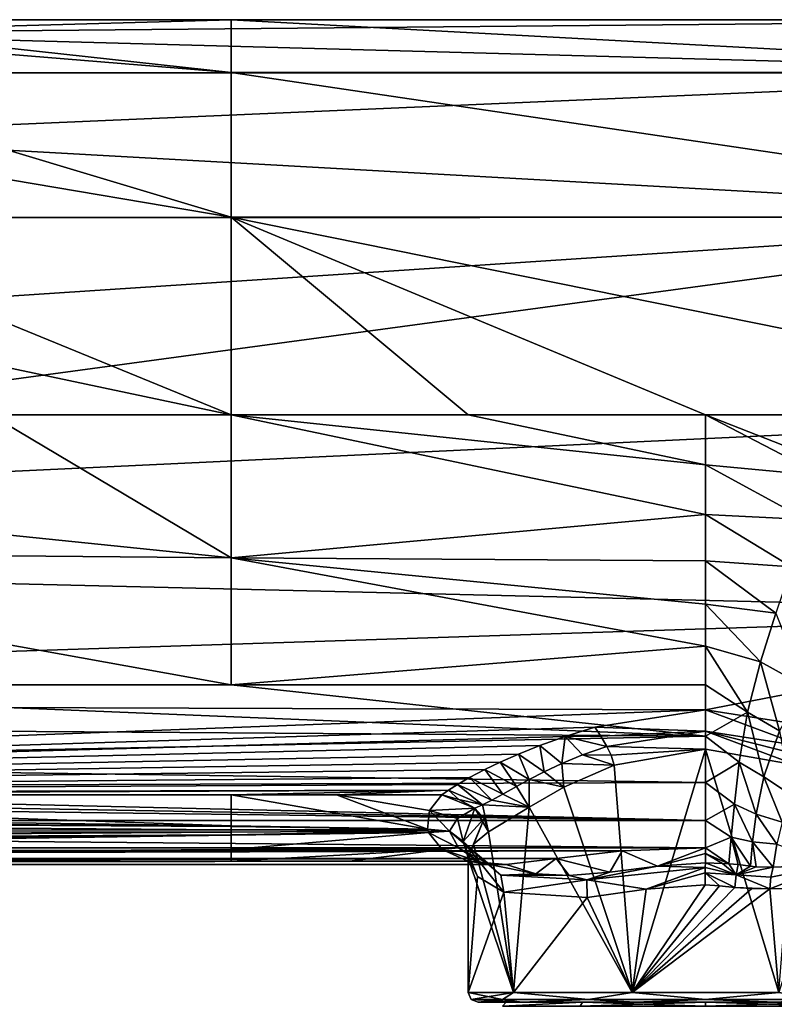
# Model space of a CAD drawing. Header units: millimetres. Extents: x -139 to 105, y 4 to 139.
# Tile 19 of 20: x 40 to 78, y 46 to 96. Entities that reach past the tile are written whole.
import ezdxf

# ---------------------------------------------------------------- set-up
doc = ezdxf.new("R2010")
doc.units = ezdxf.units.MM
doc.header["$LTSCALE"] = 69.95134
for name, color, linetype in [('101', 7, 'CONTINUOUS'), ('103', 7, 'CONTINUOUS'), ('104', 7, 'CONTINUOUS'), ('106', 7, 'CONTINUOUS'), ('109', 7, 'CONTINUOUS'), ('110', 7, 'CONTINUOUS'), ('111', 7, 'CONTINUOUS'), ('112', 7, 'CONTINUOUS'), ('113', 7, 'CONTINUOUS'), ('114', 7, 'CONTINUOUS'), ('115', 7, 'CONTINUOUS'), ('116', 7, 'CONTINUOUS'), ('117', 7, 'CONTINUOUS'), ('118', 7, 'CONTINUOUS'), ('119', 7, 'CONTINUOUS'), ('120', 7, 'CONTINUOUS'), ('121', 7, 'CONTINUOUS'), ('122', 7, 'CONTINUOUS'), ('123', 7, 'CONTINUOUS'), ('124', 7, 'CONTINUOUS'), ('125', 7, 'CONTINUOUS'), ('178', 7, 'CONTINUOUS'), ('179', 7, 'CONTINUOUS'), ('186', 7, 'CONTINUOUS'), ('187', 7, 'CONTINUOUS'), ('188', 7, 'CONTINUOUS'), ('189', 7, 'CONTINUOUS'), ('197', 7, 'CONTINUOUS'), ('198', 7, 'CONTINUOUS'), ('201', 7, 'CONTINUOUS'), ('202', 7, 'CONTINUOUS')]:
    doc.layers.add(name, color=color, linetype=linetype)

msp = doc.modelspace()

# ---------------------------------------------------------------- linework, layer by layer
at = {"layer": '101', "color": 7, "linetype": 'CONTINUOUS'}
for points in [[(51, 54.793, -2.076), (-40, 53.734, -6.612), (-40, 53.602, -7.178), (51, 54.793, -2.076)], [(51, 54.793, -2.076), (6.29, 54.284, -4.261), (-40, 53.734, -6.612), (51, 54.793, -2.076)], [(51.001, 54.074, -4.997), (51, 54.793, -2.076), (-40, 53.471, -7.739), (51.001, 54.074, -4.997)], [(-40, 53.471, -7.739), (51, 54.793, -2.076), (-40, 53.602, -7.178), (-40, 53.471, -7.739)], [(5.499, 53.473, -7.739), (51.001, 54.074, -4.997), (-40, 53.471, -7.739), (5.499, 53.473, -7.739)], [(51, 53.473, -7.739), (51.001, 54.074, -4.997), (5.499, 53.473, -7.739), (51, 53.473, -7.739)]]:
    msp.add_3dface(points, dxfattribs=at)
at = {"layer": '103', "color": 7, "linetype": 'CONTINUOUS'}
for points in [[(11.636, 62.397, -19.583), (75, 59.807, -18.995), (9.691, 60.27, -19.155), (11.636, 62.397, -19.583)], [(51, 62.397, -19.583), (75, 59.807, -18.995), (11.636, 62.397, -19.583), (51, 62.397, -19.583)], [(75, 62.397, -19.583), (75, 59.807, -18.995), (51, 62.397, -19.583), (75, 62.397, -19.583)], [(9.691, 60.27, -19.155), (75, 59.807, -18.995), (6.888, 58.429, -18.36), (9.691, 60.27, -19.155)], [(75, 59.807, -18.995), (75, 57.464, -17.748), (6.888, 58.429, -18.36), (75, 59.807, -18.995)], [(6.888, 58.429, -18.36), (75, 57.464, -17.748), (3.409, 57.219, -17.567), (6.888, 58.429, -18.36)], [(-75, 55.535, -15.932), (-75, 57.461, -17.746), (75, 55.537, -15.935), (-75, 55.535, -15.932)], [(75, 55.537, -15.935), (-75, 57.461, -17.746), (0, 56.851, -17.271), (75, 55.537, -15.935)], [(75, 57.464, -17.748), (75, 55.537, -15.935), (3.409, 57.219, -17.567), (75, 57.464, -17.748)], [(3.409, 57.219, -17.567), (75, 55.537, -15.935), (0, 56.851, -17.271), (3.409, 57.219, -17.567)], [(75, 54.152, -13.678), (-75, 55.535, -15.932), (75, 55.537, -15.935), (75, 54.152, -13.678)], [(-75, 54.152, -13.678), (-75, 55.535, -15.932), (75, 54.152, -13.678), (-75, 54.152, -13.678)], [(-70.836, 54.006, -13.331), (-75, 54.152, -13.678), (70.782, 54.001, -13.318), (-70.836, 54.006, -13.331)], [(70.782, 54.001, -13.318), (-75, 54.152, -13.678), (75, 54.152, -13.678), (70.782, 54.001, -13.318)], [(-67.499, 53.629, -12.192), (-70.836, 54.006, -13.331), (70.782, 54.001, -13.318), (-67.499, 53.629, -12.192)], [(67.444, 53.622, -12.165), (-67.499, 53.629, -12.192), (70.782, 54.001, -13.318), (67.444, 53.622, -12.165)], [(-64.933, 53.315, -10.276), (-67.499, 53.629, -12.192), (67.444, 53.622, -12.165), (-64.933, 53.315, -10.276)], [(64.908, 53.313, -10.243), (-64.933, 53.315, -10.276), (67.444, 53.622, -12.165), (64.908, 53.313, -10.243)], [(51, 53.473, -7.739), (5.499, 53.473, -7.739), (-64.933, 53.315, -10.276), (51, 53.473, -7.739)], [(51, 53.473, -7.739), (-64.933, 53.315, -10.276), (56.989, 53.473, -7.739), (51, 53.473, -7.739)], [(56.989, 53.473, -7.739), (-64.933, 53.315, -10.276), (62.978, 53.473, -7.739), (56.989, 53.473, -7.739)], [(62.978, 53.473, -7.739), (-64.933, 53.315, -10.276), (64.908, 53.313, -10.243), (62.978, 53.473, -7.739)]]:
    msp.add_3dface(points, dxfattribs=at)
at = {"layer": '104', "color": 7, "linetype": 'CONTINUOUS'}
for points in [[(13.002, 72.723, -19.976), (38.833, 76.063, -20), (51, 68.836, -19.897), (13.002, 72.723, -19.976)], [(38.833, 76.063, -20), (51, 76.063, -20), (51, 68.836, -19.897), (38.833, 76.063, -20)], [(13.5, 69.162, -19.906), (13.002, 72.723, -19.976), (51, 68.836, -19.897), (13.5, 69.162, -19.906)], [(51, 62.397, -19.583), (11.636, 62.397, -19.583), (13.5, 69.162, -19.906), (51, 62.397, -19.583)], [(51, 62.397, -19.583), (13.5, 69.162, -19.906), (51, 68.836, -19.897), (51, 62.397, -19.583)]]:
    msp.add_3dface(points, dxfattribs=at)
at = {"layer": '106', "color": 7, "linetype": 'CONTINUOUS'}
for points in [[(100.5, 93.382, 10.001), (100.5, 96.063, 0), (26.667, 95.383, 5.171), (100.5, 93.382, 10.001)], [(26.667, 95.383, 5.171), (100.5, 96.063, 0), (51, 96.063, 0), (26.667, 95.383, 5.171)], [(26.667, 96.063, 0), (26.667, 95.383, 5.171), (51, 96.063, 0), (26.667, 96.063, 0)], [(26.667, 95.383, -5.171), (26.667, 96.063, 0), (51, 93.383, -10), (26.667, 95.383, -5.171)], [(51, 93.383, -10), (26.667, 96.063, 0), (51, 96.063, 0), (51, 93.383, -10)], [(26.667, 93.382, 10.002), (100.5, 93.382, 10.001), (26.667, 95.383, 5.171), (26.667, 93.382, 10.002)], [(26.667, 93.382, -10.002), (26.667, 95.383, -5.171), (51, 93.383, -10), (26.667, 93.382, -10.002)], [(51, 86.063, -17.32), (26.667, 93.382, -10.002), (51, 93.383, -10), (51, 86.063, -17.32)], [(100.5, 86.062, 17.321), (100.5, 93.382, 10.001), (26.667, 90.194, 14.153), (100.5, 86.062, 17.321)], [(26.667, 90.194, 14.153), (100.5, 93.382, 10.001), (26.667, 93.382, 10.002), (26.667, 90.194, 14.153)], [(26.667, 90.194, -14.153), (26.667, 93.382, -10.002), (51, 86.063, -17.32), (26.667, 90.194, -14.153)], [(26.667, 86.041, 17.333), (100.5, 86.062, 17.321), (26.667, 90.194, 14.153), (26.667, 86.041, 17.333)], [(26.667, 86.041, -17.333), (26.667, 90.194, -14.153), (51, 86.063, -17.32), (26.667, 86.041, -17.333)], [(51, 76.063, -20), (26.667, 86.041, -17.333), (51, 86.063, -17.32), (51, 76.063, -20)], [(100.5, 76.062, 20), (100.5, 86.062, 17.321), (26.667, 76.063, 20), (100.5, 76.062, 20)], [(26.667, 76.063, 20), (100.5, 86.062, 17.321), (26.667, 81.212, 19.326), (26.667, 76.063, 20)], [(26.667, 81.212, 19.326), (100.5, 86.062, 17.321), (26.667, 86.041, 17.333), (26.667, 81.212, 19.326)], [(26.667, 86.041, -17.333), (51, 76.063, -20), (26.667, 81.212, -19.326), (26.667, 86.041, -17.333)], [(51, 76.063, -20), (38.833, 76.063, -20), (26.667, 81.212, -19.326), (51, 76.063, -20)], [(-40, 69.442, 18.872), (100.5, 76.062, 20), (26.667, 76.063, 20), (-40, 69.442, 18.872)], [(100.5, 66.062, 17.32), (100.5, 76.062, 20), (-40, 69.442, 18.872), (100.5, 66.062, 17.32)], [(-40, 61.515, 13.725), (100.5, 66.062, 17.32), (-40, 69.442, 18.872), (-40, 61.515, 13.725)], [(75, 61.133, 13.308), (100.5, 66.062, 17.32), (-40, 61.515, 13.725), (75, 61.133, 13.308)], [(80.604, 60.257, 12.255), (100.5, 66.062, 17.32), (75, 61.133, 13.308), (80.604, 60.257, 12.255)], [(-40, 56.837, 5.513), (75, 61.133, 13.308), (-40, 61.515, 13.725), (-40, 56.837, 5.513)], [(69.396, 60.257, 12.255), (75, 61.133, 13.308), (-40, 56.837, 5.513), (69.396, 60.257, 12.255)], [(67.903, 59.796, 11.636), (69.396, 60.257, 12.255), (-40, 56.837, 5.513), (67.903, 59.796, 11.636)], [(66.624, 59.337, 10.966), (67.903, 59.796, 11.636), (-40, 56.837, 5.513), (66.624, 59.337, 10.966)], [(65.535, 58.898, 10.265), (66.624, 59.337, 10.966), (-40, 56.837, 5.513), (65.535, 58.898, 10.265)], [(64.614, 58.49, 9.549), (65.535, 58.898, 10.265), (-40, 56.837, 5.513), (64.614, 58.49, 9.549)], [(63.841, 58.118, 8.831), (64.614, 58.49, 9.549), (-40, 56.837, 5.513), (63.841, 58.118, 8.831)], [(63.056, 57.71, 7.948), (63.841, 58.118, 8.831), (-40, 56.837, 5.513), (63.056, 57.71, 7.948)], [(62.447, 57.363, 7.093), (63.056, 57.71, 7.948), (-40, 56.837, 5.513), (62.447, 57.363, 7.093)], [(61.991, 57.074, 6.278), (62.447, 57.363, 7.093), (-40, 56.837, 5.513), (61.991, 57.074, 6.278)], [(5.5, 56.835, 5.514), (61.991, 57.074, 6.278), (-40, 56.837, 5.513), (5.5, 56.835, 5.514)], [(51, 56.832, 5.514), (61.991, 57.074, 6.278), (5.5, 56.835, 5.514), (51, 56.832, 5.514)], [(56.331, 56.832, 5.515), (61.991, 57.074, 6.278), (51, 56.832, 5.514), (56.331, 56.832, 5.515)], [(61.663, 56.832, 5.515), (61.991, 57.074, 6.278), (56.331, 56.832, 5.515), (61.663, 56.832, 5.515)]]:
    msp.add_3dface(points, dxfattribs=at)
at = {"layer": '109', "color": 7, "linetype": 'CONTINUOUS'}
for points in [[(51, 96.063, 0), (100.5, 96.063, 0), (100.5, 93.383, -10), (51, 96.063, 0)], [(51, 93.383, -10), (51, 96.063, 0), (100.5, 93.383, -10), (51, 93.383, -10)], [(51, 86.063, -17.32), (51, 93.383, -10), (100.5, 86.063, -17.32), (51, 86.063, -17.32)], [(51, 93.383, -10), (100.5, 93.383, -10), (100.5, 86.063, -17.32), (51, 93.383, -10)], [(75, 76.063, -20), (63, 76.063, -20), (51, 86.063, -17.32), (75, 76.063, -20)], [(51, 76.063, -20), (51, 86.063, -17.32), (63, 76.063, -20), (51, 76.063, -20)], [(51, 86.063, -17.32), (100.5, 86.063, -17.32), (100.5, 76.064, -20), (51, 86.063, -17.32)], [(51, 86.063, -17.32), (100.5, 76.064, -20), (75, 76.063, -20), (51, 86.063, -17.32)], [(100.5, 76.064, -20), (100.5, 66.064, -17.321), (75, 76.063, -20), (100.5, 76.064, -20)], [(75, 76.063, -20), (100.5, 66.064, -17.321), (80.931, 72.981, -19.761), (75, 76.063, -20)]]:
    msp.add_3dface(points, dxfattribs=at)
at = {"layer": '110', "color": 7, "linetype": 'CONTINUOUS'}
for points in [[(51, 68.836, -19.897), (51, 76.063, -20), (75, 71.016, -19.948), (51, 68.836, -19.897)], [(51, 76.063, -20), (63, 76.063, -20), (75, 73.539, -19.986), (51, 76.063, -20)], [(75, 71.016, -19.948), (51, 76.063, -20), (75, 73.539, -19.986), (75, 71.016, -19.948)], [(63, 76.063, -20), (75, 76.063, -20), (75, 73.539, -19.986), (63, 76.063, -20)], [(75, 68.682, -19.893), (51, 68.836, -19.897), (75, 71.016, -19.948), (75, 68.682, -19.893)], [(51, 62.397, -19.583), (51, 68.836, -19.897), (75, 64.358, -19.717), (51, 62.397, -19.583)], [(75, 64.358, -19.717), (51, 68.836, -19.897), (75, 66.481, -19.818), (75, 64.358, -19.717)], [(75, 66.481, -19.818), (51, 68.836, -19.897), (75, 68.682, -19.893), (75, 66.481, -19.818)], [(75, 62.397, -19.583), (51, 62.397, -19.583), (75, 64.358, -19.717), (75, 62.397, -19.583)]]:
    msp.add_3dface(points, dxfattribs=at)
at = {"layer": '111', "color": 7, "linetype": 'CONTINUOUS'}
for points in [[(75, 76.063, -20), (80.931, 72.981, -19.761), (75, 73.539, -19.986), (75, 76.063, -20)], [(75, 73.539, -19.986), (80.931, 72.981, -19.761), (80.08, 70.767, -19.556), (75, 73.539, -19.986)], [(75, 71.016, -19.948), (75, 73.539, -19.986), (80.08, 70.767, -19.556), (75, 71.016, -19.948)], [(75, 68.682, -19.893), (75, 71.016, -19.948), (79.345, 68.378, -19.421), (75, 68.682, -19.893)], [(75, 71.016, -19.948), (80.08, 70.767, -19.556), (79.345, 68.378, -19.421), (75, 71.016, -19.948)], [(75, 66.481, -19.818), (75, 68.682, -19.893), (78.557, 66.029, -19.304), (75, 66.481, -19.818)], [(75, 68.682, -19.893), (79.345, 68.378, -19.421), (78.557, 66.029, -19.304), (75, 68.682, -19.893)], [(75, 64.358, -19.717), (75, 66.481, -19.818), (77.777, 63.562, -19.21), (75, 64.358, -19.717)], [(75, 66.481, -19.818), (78.557, 66.029, -19.304), (77.777, 63.562, -19.21), (75, 66.481, -19.818)], [(78.557, 66.029, -19.304), (80.001, 62.333, -18.211), (77.777, 63.562, -19.21), (78.557, 66.029, -19.304)], [(75, 62.397, -19.583), (75, 64.358, -19.717), (77.125, 61.013, -18.968), (75, 62.397, -19.583)], [(75, 64.358, -19.717), (77.777, 63.562, -19.21), (77.125, 61.013, -18.968), (75, 64.358, -19.717)], [(77.777, 63.562, -19.21), (78.746, 60.077, -18.046), (77.125, 61.013, -18.968), (77.777, 63.562, -19.21)], [(80.001, 62.333, -18.211), (78.746, 60.077, -18.046), (77.777, 63.562, -19.21), (80.001, 62.333, -18.211)], [(75, 59.807, -18.995), (75, 62.397, -19.583), (77.125, 61.013, -18.968), (75, 59.807, -18.995)], [(75, 59.807, -18.995), (77.125, 61.013, -18.968), (76.698, 58.485, -18.063), (75, 59.807, -18.995)], [(77.125, 61.013, -18.968), (77.943, 57.756, -17.16), (76.698, 58.485, -18.063), (77.125, 61.013, -18.968)], [(78.746, 60.077, -18.046), (77.943, 57.756, -17.16), (77.125, 61.013, -18.968), (78.746, 60.077, -18.046)], [(75, 57.464, -17.748), (75, 59.807, -18.995), (76.698, 58.485, -18.063), (75, 57.464, -17.748)], [(78.746, 60.077, -18.046), (79.346, 56.818, -15.937), (77.943, 57.756, -17.16), (78.746, 60.077, -18.046)], [(75, 57.464, -17.748), (76.698, 58.485, -18.063), (76.458, 56.367, -16.571), (75, 57.464, -17.748)], [(76.698, 58.485, -18.063), (77.557, 55.867, -15.739), (76.458, 56.367, -16.571), (76.698, 58.485, -18.063)], [(77.943, 57.756, -17.16), (77.557, 55.867, -15.739), (76.698, 58.485, -18.063), (77.943, 57.756, -17.16)], [(75, 55.537, -15.935), (75, 57.464, -17.748), (76.458, 56.367, -16.571), (75, 55.537, -15.935)], [(77.943, 57.756, -17.16), (78.885, 55.463, -14.92), (77.557, 55.867, -15.739), (77.943, 57.756, -17.16)], [(79.346, 56.818, -15.937), (78.885, 55.463, -14.92), (77.943, 57.756, -17.16), (79.346, 56.818, -15.937)], [(75, 55.537, -15.935), (76.458, 56.367, -16.571), (76.304, 54.692, -14.622), (75, 55.537, -15.935)], [(76.458, 56.367, -16.571), (77.384, 54.468, -14.018), (76.304, 54.692, -14.622), (76.458, 56.367, -16.571)], [(77.557, 55.867, -15.739), (77.384, 54.468, -14.018), (76.458, 56.367, -16.571), (77.557, 55.867, -15.739)], [(77.557, 55.867, -15.739), (78.605, 54.342, -13.525), (77.384, 54.468, -14.018), (77.557, 55.867, -15.739)], [(78.885, 55.463, -14.92), (78.605, 54.342, -13.525), (77.557, 55.867, -15.739), (78.885, 55.463, -14.92)], [(75, 54.152, -13.678), (75, 55.537, -15.935), (76.304, 54.692, -14.622), (75, 54.152, -13.678)], [(75, 54.152, -13.678), (76.304, 54.692, -14.622), (76.186, 53.348, -12.493), (75, 54.152, -13.678)], [(76.304, 54.692, -14.622), (76.65, 53.305, -12.444), (76.186, 53.348, -12.493), (76.304, 54.692, -14.622)], [(77.384, 54.468, -14.018), (77.282, 53.22, -12.297), (76.304, 54.692, -14.622), (77.384, 54.468, -14.018)], [(77.282, 53.22, -12.297), (76.65, 53.305, -12.444), (76.304, 54.692, -14.622), (77.282, 53.22, -12.297)], [(77.282, 53.22, -12.297), (77.384, 54.468, -14.018), (77.568, 53.196, -12.224), (77.282, 53.22, -12.297)], [(78.605, 54.342, -13.525), (78.416, 53.179, -12.005), (77.384, 54.468, -14.018), (78.605, 54.342, -13.525)], [(77.384, 54.468, -14.018), (78.416, 53.179, -12.005), (77.568, 53.196, -12.224), (77.384, 54.468, -14.018)], [(75, 54.152, -13.678), (76.186, 53.348, -12.493), (74.993, 53.868, -13.123), (75, 54.152, -13.678)], [(74.993, 53.868, -13.123), (76.186, 53.348, -12.493), (75.858, 53.37, -12.507), (74.993, 53.868, -13.123)], [(75, 53.401, -12.494), (74.993, 53.868, -13.123), (75.858, 53.37, -12.507), (75, 53.401, -12.494)]]:
    msp.add_3dface(points, dxfattribs=at)
at = {"layer": '112', "color": 7, "linetype": 'CONTINUOUS'}
for points in [[(76.65, 53.305, -12.444), (77.282, 53.22, -12.297), (76.555, 52.788, -12.045), (76.65, 53.305, -12.444)], [(77.282, 53.22, -12.297), (77.568, 53.196, -12.224), (76.555, 52.788, -12.045), (77.282, 53.22, -12.297)], [(77.568, 53.196, -12.224), (78.416, 53.179, -12.005), (76.555, 52.788, -12.045), (77.568, 53.196, -12.224)], [(76.555, 52.788, -12.045), (78.416, 53.179, -12.005), (78.298, 52.679, -11.668), (76.555, 52.788, -12.045)], [(76.481, 52.147, -11.908), (76.555, 52.788, -12.045), (78.246, 52.078, -11.553), (76.481, 52.147, -11.908)], [(78.246, 52.078, -11.553), (76.555, 52.788, -12.045), (78.298, 52.679, -11.668), (78.246, 52.078, -11.553)], [(77.344, 52.09, -11.769), (76.481, 52.147, -11.908), (78.246, 52.078, -11.553), (77.344, 52.09, -11.769)]]:
    msp.add_3dface(points, dxfattribs=at)
at = {"layer": '113', "color": 7, "linetype": 'CONTINUOUS'}
for points in [[(75, 53.401, -12.494), (76.555, 52.788, -12.045), (74.99, 53.157, -12.277), (75, 53.401, -12.494)], [(75, 53.401, -12.494), (75.858, 53.37, -12.507), (76.555, 52.788, -12.045), (75, 53.401, -12.494)], [(75.858, 53.37, -12.507), (76.186, 53.348, -12.493), (76.555, 52.788, -12.045), (75.858, 53.37, -12.507)], [(76.186, 53.348, -12.493), (76.65, 53.305, -12.444), (76.555, 52.788, -12.045), (76.186, 53.348, -12.493)], [(74.976, 52.288, -12), (74.985, 52.896, -12.129), (75.712, 52.227, -11.979), (74.976, 52.288, -12)], [(74.99, 53.157, -12.277), (76.555, 52.788, -12.045), (74.985, 52.896, -12.129), (74.99, 53.157, -12.277)], [(76.555, 52.788, -12.045), (76.481, 52.147, -11.908), (74.985, 52.896, -12.129), (76.555, 52.788, -12.045)], [(74.985, 52.896, -12.129), (76.481, 52.147, -11.908), (75.712, 52.227, -11.979), (74.985, 52.896, -12.129)]]:
    msp.add_3dface(points, dxfattribs=at)
at = {"layer": '114', "color": 7, "linetype": 'CONTINUOUS'}
for points in [[(63, 53.654, 0), (63.471, 52.699, -3.33), (63, 46.838, 0), (63, 53.654, 0)], [(63.471, 52.699, -3.33), (64.799, 51.918, -6.32), (63, 46.838, 0), (63.471, 52.699, -3.33)], [(63, 46.838, 0), (64.799, 51.918, -6.32), (65.292, 46.838, -7.053), (63, 46.838, 0)], [(64.799, 51.918, -6.32), (69.015, 51.649, -10.401), (65.292, 46.838, -7.053), (64.799, 51.918, -6.32)], [(69.015, 51.649, -10.401), (71.998, 52.058, -11.618), (71.292, 46.838, -11.413), (69.015, 51.649, -10.401)], [(74.976, 52.288, -12), (75.712, 52.227, -11.979), (71.292, 46.838, -11.413), (74.976, 52.288, -12)], [(71.998, 52.058, -11.618), (74.976, 52.288, -12), (71.292, 46.838, -11.413), (71.998, 52.058, -11.618)], [(75.712, 52.227, -11.979), (76.481, 52.147, -11.908), (71.292, 46.838, -11.413), (75.712, 52.227, -11.979)], [(76.481, 52.147, -11.908), (77.344, 52.09, -11.769), (71.292, 46.838, -11.413), (76.481, 52.147, -11.908)], [(77.344, 52.09, -11.769), (78.246, 52.078, -11.553), (71.292, 46.838, -11.413), (77.344, 52.09, -11.769)], [(71.292, 46.838, -11.413), (78.246, 52.078, -11.553), (78.708, 46.838, -11.413), (71.292, 46.838, -11.413)], [(78.246, 52.078, -11.553), (80.347, 52.106, -10.743), (78.708, 46.838, -11.413), (78.246, 52.078, -11.553)], [(65.292, 46.838, -7.053), (69.015, 51.649, -10.401), (71.292, 46.838, -11.413), (65.292, 46.838, -7.053)]]:
    msp.add_3dface(points, dxfattribs=at)
at = {"layer": '115', "color": 7, "linetype": 'CONTINUOUS'}
for points in [[(63, 46.838, 0), (65.292, 46.838, -7.053), (63.146, 46.484), (63, 46.838, 0)], [(65.292, 46.838, -7.053), (64.735, 46.484, -5.927), (63.146, 46.484), (65.292, 46.838, -7.053)], [(65.292, 46.838, -7.053), (69.073, 46.484, -10.265), (64.735, 46.484, -5.927), (65.292, 46.838, -7.053)], [(65.292, 46.838, -7.053), (71.292, 46.838, -11.413), (69.073, 46.484, -10.265), (65.292, 46.838, -7.053)], [(71.292, 46.838, -11.413), (75, 46.484, -11.854), (69.073, 46.484, -10.265), (71.292, 46.838, -11.413)], [(71.292, 46.838, -11.413), (78.708, 46.838, -11.413), (75, 46.484, -11.854), (71.292, 46.838, -11.413)], [(78.708, 46.838, -11.413), (80.927, 46.484, -10.265), (75, 46.484, -11.854), (78.708, 46.838, -11.413)], [(64.735, 46.484, -5.927), (63.5, 46.338), (63.146, 46.484), (64.735, 46.484, -5.927)], [(65.685, 46.338, -6.743), (63.5, 46.338), (64.735, 46.484, -5.927), (65.685, 46.338, -6.743)], [(69.073, 46.484, -10.265), (65.685, 46.338, -6.743), (64.735, 46.484, -5.927), (69.073, 46.484, -10.265)], [(71.432, 46.338, -10.932), (65.685, 46.338, -6.743), (69.073, 46.484, -10.265), (71.432, 46.338, -10.932)], [(75, 46.484, -11.854), (71.432, 46.338, -10.932), (69.073, 46.484, -10.265), (75, 46.484, -11.854)], [(78.543, 46.338, -10.94), (71.432, 46.338, -10.932), (75, 46.484, -11.854), (78.543, 46.338, -10.94)], [(80.927, 46.484, -10.265), (78.543, 46.338, -10.94), (75, 46.484, -11.854), (80.927, 46.484, -10.265)]]:
    msp.add_3dface(points, dxfattribs=at)
at = {"layer": '116', "color": 7, "linetype": 'CONTINUOUS'}
for points in [[(63.5, 46.338), (65.685, 46.338, -6.743), (64.92, 46.338, -3.278), (63.5, 46.338)], [(65.7, 46.338, 6.764), (63.5, 46.338), (64.92, 46.338, 3.278), (65.7, 46.338, 6.764)], [(64.92, 46.338, 3.278), (63.5, 46.338), (64.92, 46.338, -3.278), (64.92, 46.338, 3.278)], [(64.92, 46.338, -3.278), (65.685, 46.338, -6.743), (68.769, 46.338, -8.574), (64.92, 46.338, -3.278)], [(68.769, 46.338, 8.574), (65.7, 46.338, 6.764), (64.92, 46.338, 3.278), (68.769, 46.338, 8.574)], [(65.685, 46.338, -6.743), (71.432, 46.338, -10.932), (68.769, 46.338, -8.574), (65.685, 46.338, -6.743)], [(71.457, 46.338, 10.94), (65.7, 46.338, 6.764), (68.769, 46.338, 8.574), (71.457, 46.338, 10.94)], [(68.769, 46.338, -8.574), (71.432, 46.338, -10.932), (75, 46.338, -10.6), (68.769, 46.338, -8.574)], [(75, 46.338, 10.6), (71.457, 46.338, 10.94), (68.769, 46.338, 8.574), (75, 46.338, 10.6)], [(71.432, 46.338, -10.932), (78.543, 46.338, -10.94), (75, 46.338, -10.6), (71.432, 46.338, -10.932)], [(78.568, 46.338, 10.932), (71.457, 46.338, 10.94), (75, 46.338, 10.6), (78.568, 46.338, 10.932)], [(75, 46.338, -10.6), (78.543, 46.338, -10.94), (81.231, 46.338, -8.574), (75, 46.338, -10.6)], [(78.568, 46.338, 10.932), (75, 46.338, 10.6), (81.231, 46.338, 8.574), (78.568, 46.338, 10.932)]]:
    msp.add_3dface(points, dxfattribs=at)
at = {"layer": '117', "color": 7, "linetype": 'CONTINUOUS'}
for points in [[(63, 46.838, 0), (63.146, 46.484), (64.735, 46.484, 5.927), (63, 46.838, 0)], [(63, 46.838, 0), (64.735, 46.484, 5.927), (65.292, 46.838, 7.053), (63, 46.838, 0)], [(64.735, 46.484, 5.927), (69.073, 46.484, 10.265), (65.292, 46.838, 7.053), (64.735, 46.484, 5.927)], [(65.292, 46.838, 7.053), (69.073, 46.484, 10.265), (71.292, 46.838, 11.413), (65.292, 46.838, 7.053)], [(69.073, 46.484, 10.265), (75, 46.484, 11.854), (71.292, 46.838, 11.413), (69.073, 46.484, 10.265)], [(71.292, 46.838, 11.413), (75, 46.484, 11.854), (78.708, 46.838, 11.413), (71.292, 46.838, 11.413)], [(75, 46.484, 11.854), (80.927, 46.484, 10.265), (78.708, 46.838, 11.413), (75, 46.484, 11.854)], [(63.146, 46.484), (63.5, 46.338), (65.7, 46.338, 6.764), (63.146, 46.484)], [(63.146, 46.484), (65.7, 46.338, 6.764), (64.735, 46.484, 5.927), (63.146, 46.484)], [(64.735, 46.484, 5.927), (65.7, 46.338, 6.764), (69.073, 46.484, 10.265), (64.735, 46.484, 5.927)], [(65.7, 46.338, 6.764), (71.457, 46.338, 10.94), (69.073, 46.484, 10.265), (65.7, 46.338, 6.764)], [(69.073, 46.484, 10.265), (71.457, 46.338, 10.94), (75, 46.484, 11.854), (69.073, 46.484, 10.265)], [(71.457, 46.338, 10.94), (78.568, 46.338, 10.932), (75, 46.484, 11.854), (71.457, 46.338, 10.94)], [(75, 46.484, 11.854), (78.568, 46.338, 10.932), (80.927, 46.484, 10.265), (75, 46.484, 11.854)]]:
    msp.add_3dface(points, dxfattribs=at)
at = {"layer": '118', "color": 7, "linetype": 'CONTINUOUS'}
for points in [[(70.386, 58.34, 11.078), (71.292, 46.838, 11.413), (75, 59.148, 12), (70.386, 58.34, 11.078)], [(71.292, 46.838, 11.413), (78.708, 46.838, 11.413), (75, 59.148, 12), (71.292, 46.838, 11.413)], [(75, 59.148, 12), (78.708, 46.838, 11.413), (79.614, 58.34, 11.078), (75, 59.148, 12)], [(67.838, 57.225, 9.628), (71.292, 46.838, 11.413), (70.386, 58.34, 11.078), (67.838, 57.225, 9.628)], [(66.071, 56.218, 8.017), (71.292, 46.838, 11.413), (67.838, 57.225, 9.628), (66.071, 56.218, 8.017)], [(64.023, 54.961, 4.848), (65.292, 46.838, 7.053), (66.071, 56.218, 8.017), (64.023, 54.961, 4.848)], [(65.292, 46.838, 7.053), (71.292, 46.838, 11.413), (66.071, 56.218, 8.017), (65.292, 46.838, 7.053)], [(63.262, 54.338, 2.494), (65.292, 46.838, 7.053), (64.023, 54.961, 4.848), (63.262, 54.338, 2.494)], [(63, 53.654, 0), (65.292, 46.838, 7.053), (63.262, 54.338, 2.494), (63, 53.654, 0)], [(63, 53.654, 0), (63, 46.838, 0), (65.292, 46.838, 7.053), (63, 53.654, 0)]]:
    msp.add_3dface(points, dxfattribs=at)
at = {"layer": '119', "color": 7, "linetype": 'CONTINUOUS'}
for points in [[(62.447, 55.646, 2.452), (62.741, 54.472, -0.204), (63.339, 56.162, 4.876), (62.447, 55.646, 2.452)], [(63.339, 56.162, 4.876), (62.741, 54.472, -0.204), (63.81, 55.637, 4.784), (63.339, 56.162, 4.876)], [(62.052, 55.007, -0.338), (62.741, 54.472, -0.204), (62.447, 55.646, 2.452), (62.052, 55.007, -0.338)], [(62.741, 54.472, -0.204), (63, 53.654, 0), (63.81, 55.637, 4.784), (62.741, 54.472, -0.204)], [(63, 53.654, 0), (63.262, 54.338, 2.494), (63.81, 55.637, 4.784), (63, 53.654, 0)], [(63.262, 54.338, 2.494), (64.023, 54.961, 4.848), (63.81, 55.637, 4.784), (63.262, 54.338, 2.494)]]:
    msp.add_3dface(points, dxfattribs=at)
at = {"layer": '120', "color": 7, "linetype": 'CONTINUOUS'}
for points in [[(62.741, 54.472, -0.204), (62.052, 55.007, -0.338), (64.645, 52.773, -6.592), (62.741, 54.472, -0.204)], [(64.074, 53.316, -7.056), (62.052, 55.007, -0.338), (62.503, 54.156, -3.617), (64.074, 53.316, -7.056)], [(62.052, 55.007, -0.338), (64.074, 53.316, -7.056), (64.645, 52.773, -6.592), (62.052, 55.007, -0.338)], [(64.799, 51.918, -6.32), (63.471, 52.699, -3.33), (62.741, 54.472, -0.204), (64.799, 51.918, -6.32)], [(64.799, 51.918, -6.32), (62.741, 54.472, -0.204), (64.645, 52.773, -6.592), (64.799, 51.918, -6.32)], [(63.471, 52.699, -3.33), (63, 53.654, 0), (62.741, 54.472, -0.204), (63.471, 52.699, -3.33)]]:
    msp.add_3dface(points, dxfattribs=at)
at = {"layer": '121', "color": 7, "linetype": 'CONTINUOUS'}
for points in [[(63.339, 56.162, 4.876), (61.663, 56.832, 5.515), (61.033, 56.047, 2.645), (63.339, 56.162, 4.876)], [(61.663, 56.832, 5.515), (63.339, 56.162, 4.876), (62.529, 56.609, 5.153), (61.663, 56.832, 5.515)], [(60.938, 55.106, -0.797), (62.052, 55.007, -0.338), (61.033, 56.047, 2.645), (60.938, 55.106, -0.797)], [(62.447, 55.646, 2.452), (63.339, 56.162, 4.876), (61.033, 56.047, 2.645), (62.447, 55.646, 2.452)], [(62.052, 55.007, -0.338), (62.447, 55.646, 2.452), (61.033, 56.047, 2.645), (62.052, 55.007, -0.338)], [(60.97, 55.015, -1.164), (62.052, 55.007, -0.338), (60.938, 55.106, -0.797), (60.97, 55.015, -1.164)], [(60.99, 54.925, -1.513), (62.052, 55.007, -0.338), (60.97, 55.015, -1.164), (60.99, 54.925, -1.513)], [(62.503, 54.156, -3.617), (62.052, 55.007, -0.338), (60.99, 54.925, -1.513), (62.503, 54.156, -3.617)], [(61.674, 54.072, -4.967), (62.503, 54.156, -3.617), (60.99, 54.925, -1.513), (61.674, 54.072, -4.967)], [(63.527, 53.466, -7.409), (62.503, 54.156, -3.617), (61.674, 54.072, -4.967), (63.527, 53.466, -7.409)], [(62.978, 53.473, -7.739), (63.527, 53.466, -7.409), (61.674, 54.072, -4.967), (62.978, 53.473, -7.739)], [(64.074, 53.316, -7.056), (62.503, 54.156, -3.617), (63.527, 53.466, -7.409), (64.074, 53.316, -7.056)]]:
    msp.add_3dface(points, dxfattribs=at)
at = {"layer": '122', "color": 7, "linetype": 'CONTINUOUS'}
for points in [[(67.444, 53.622, -12.165), (70.782, 54.001, -13.318), (70.154, 52.926, -11.499), (67.444, 53.622, -12.165)], [(70.154, 52.926, -11.499), (70.782, 54.001, -13.318), (72.571, 53.231, -12.228), (70.154, 52.926, -11.499)], [(70.782, 54.001, -13.318), (75, 54.152, -13.678), (72.571, 53.231, -12.228), (70.782, 54.001, -13.318)], [(75, 54.152, -13.678), (74.993, 53.868, -13.123), (72.571, 53.231, -12.228), (75, 54.152, -13.678)], [(74.993, 53.868, -13.123), (75, 53.401, -12.494), (72.571, 53.231, -12.228), (74.993, 53.868, -13.123)], [(62.978, 53.473, -7.739), (64.908, 53.313, -10.243), (64.074, 53.316, -7.056), (62.978, 53.473, -7.739)], [(62.978, 53.473, -7.739), (64.074, 53.316, -7.056), (63.527, 53.466, -7.409), (62.978, 53.473, -7.739)], [(64.074, 53.316, -7.056), (64.908, 53.313, -10.243), (66.422, 52.836, -9.412), (64.074, 53.316, -7.056)], [(64.908, 53.313, -10.243), (67.444, 53.622, -12.165), (66.422, 52.836, -9.412), (64.908, 53.313, -10.243)], [(66.422, 52.836, -9.412), (67.444, 53.622, -12.165), (68.11, 52.758, -10.501), (66.422, 52.836, -9.412)], [(68.11, 52.758, -10.501), (67.444, 53.622, -12.165), (70.154, 52.926, -11.499), (68.11, 52.758, -10.501)]]:
    msp.add_3dface(points, dxfattribs=at)
at = {"layer": '123', "color": 7, "linetype": 'CONTINUOUS'}
for points in [[(64.645, 52.773, -6.592), (64.074, 53.316, -7.056), (66.422, 52.836, -9.412), (64.645, 52.773, -6.592)], [(75, 53.401, -12.494), (74.99, 53.157, -12.277), (72.571, 53.231, -12.228), (75, 53.401, -12.494)], [(64.645, 52.773, -6.592), (66.422, 52.836, -9.412), (68.11, 52.758, -10.501), (64.645, 52.773, -6.592)], [(68.11, 52.758, -10.501), (70.154, 52.926, -11.499), (68.995, 52.533, -10.709), (68.11, 52.758, -10.501)], [(72.571, 53.231, -12.228), (74.99, 53.157, -12.277), (68.995, 52.533, -10.709), (72.571, 53.231, -12.228)], [(70.154, 52.926, -11.499), (72.571, 53.231, -12.228), (68.995, 52.533, -10.709), (70.154, 52.926, -11.499)], [(74.99, 53.157, -12.277), (71.998, 52.058, -11.618), (68.995, 52.533, -10.709), (74.99, 53.157, -12.277)], [(74.99, 53.157, -12.277), (74.985, 52.896, -12.129), (71.998, 52.058, -11.618), (74.99, 53.157, -12.277)], [(74.985, 52.896, -12.129), (74.976, 52.288, -12), (71.998, 52.058, -11.618), (74.985, 52.896, -12.129)], [(64.799, 51.918, -6.32), (64.645, 52.773, -6.592), (68.995, 52.533, -10.709), (64.799, 51.918, -6.32)], [(64.645, 52.773, -6.592), (68.11, 52.758, -10.501), (68.995, 52.533, -10.709), (64.645, 52.773, -6.592)], [(69.015, 51.649, -10.401), (64.799, 51.918, -6.32), (68.995, 52.533, -10.709), (69.015, 51.649, -10.401)], [(71.998, 52.058, -11.618), (69.015, 51.649, -10.401), (68.995, 52.533, -10.709), (71.998, 52.058, -11.618)]]:
    msp.add_3dface(points, dxfattribs=at)
at = {"layer": '124', "color": 7, "linetype": 'CONTINUOUS'}
for points in [[(51, 54.793, -2.076), (51.001, 54.074, -4.997), (60.99, 54.925, -1.513), (51, 54.793, -2.076)], [(60.99, 54.925, -1.513), (55.995, 54.867, -1.757), (51, 54.793, -2.076), (60.99, 54.925, -1.513)], [(51, 54.81, -2.002), (51, 54.793, -2.076), (55.995, 54.867, -1.757), (51, 54.81, -2.002)], [(51.001, 54.074, -4.997), (61.674, 54.072, -4.967), (60.99, 54.925, -1.513), (51.001, 54.074, -4.997)], [(51.001, 54.074, -4.997), (51, 53.473, -7.739), (61.674, 54.072, -4.967), (51.001, 54.074, -4.997)], [(51, 53.473, -7.739), (56.989, 53.473, -7.739), (61.674, 54.072, -4.967), (51, 53.473, -7.739)], [(56.989, 53.473, -7.739), (62.978, 53.473, -7.739), (61.674, 54.072, -4.967), (56.989, 53.473, -7.739)]]:
    msp.add_3dface(points, dxfattribs=at)
at = {"layer": '125', "color": 7, "linetype": 'CONTINUOUS'}
for points in [[(5.381, 55.893, 2.071), (-39.977, 55.738, 1.552), (51, 55.263, -0.222), (5.381, 55.893, 2.071)], [(-39.977, 55.738, 1.552), (-40.036, 55.023, -1.132), (50.999, 55.065, -0.973), (-39.977, 55.738, 1.552)], [(51, 55.263, -0.222), (-39.977, 55.738, 1.552), (51, 55.243, -0.298), (51, 55.263, -0.222)], [(51, 55.243, -0.298), (-39.977, 55.738, 1.552), (50.999, 55.065, -0.973), (51, 55.243, -0.298)], [(50.999, 55.065, -0.973), (-40.036, 55.023, -1.132), (51, 54.947, -1.432), (50.999, 55.065, -0.973)], [(-40.036, 55.023, -1.132), (-39.985, 54.35, -3.822), (51, 54.947, -1.432), (-40.036, 55.023, -1.132)], [(-39.985, 54.35, -3.822), (51, 54.81, -2.002), (51, 54.947, -1.432), (-39.985, 54.35, -3.822)], [(51, 54.81, -2.002), (-39.985, 54.35, -3.822), (6.29, 54.284, -4.261), (51, 54.81, -2.002)], [(6.29, 54.284, -4.261), (51, 54.793, -2.076), (51, 54.81, -2.002), (6.29, 54.284, -4.261)]]:
    msp.add_3dface(points, dxfattribs=at)
at = {"layer": '178', "color": 7, "linetype": 'CONTINUOUS'}
for points in [[(5.5, 56.835, 5.514), (5.381, 55.893, 2.071), (51, 55.263, -0.222), (5.5, 56.835, 5.514)], [(51, 56.832, 5.514), (5.5, 56.835, 5.514), (51, 55.263, -0.222), (51, 56.832, 5.514)], [(56.331, 56.832, 5.515), (51, 56.832, 5.514), (60.938, 55.106, -0.797), (56.331, 56.832, 5.515)], [(60.938, 55.106, -0.797), (51, 56.832, 5.514), (51, 55.263, -0.222), (60.938, 55.106, -0.797)], [(61.663, 56.832, 5.515), (56.331, 56.832, 5.515), (61.033, 56.047, 2.645), (61.663, 56.832, 5.515)], [(56.331, 56.832, 5.515), (60.938, 55.106, -0.797), (61.033, 56.047, 2.645), (56.331, 56.832, 5.515)], [(60.938, 55.106, -0.797), (51, 55.263, -0.222), (51, 55.243, -0.298), (60.938, 55.106, -0.797)]]:
    msp.add_3dface(points, dxfattribs=at)
at = {"layer": '179', "color": 7, "linetype": 'CONTINUOUS'}
for points in [[(60.938, 55.106, -0.797), (51, 55.243, -0.298), (50.999, 55.065, -0.973), (60.938, 55.106, -0.797)], [(60.97, 55.015, -1.164), (60.938, 55.106, -0.797), (50.999, 55.065, -0.973), (60.97, 55.015, -1.164)], [(60.97, 55.015, -1.164), (50.999, 55.065, -0.973), (51, 54.947, -1.432), (60.97, 55.015, -1.164)], [(60.97, 55.015, -1.164), (51, 54.81, -2.002), (55.995, 54.867, -1.757), (60.97, 55.015, -1.164)], [(51, 54.81, -2.002), (60.97, 55.015, -1.164), (51, 54.947, -1.432), (51, 54.81, -2.002)], [(60.99, 54.925, -1.513), (60.97, 55.015, -1.164), (55.995, 54.867, -1.757), (60.99, 54.925, -1.513)]]:
    msp.add_3dface(points, dxfattribs=at)
at = {"layer": '186', "color": 7, "linetype": 'CONTINUOUS'}
for points in [[(67.903, 59.796, 11.636), (66.624, 59.337, 10.966), (67.731, 58.419, 10.077), (67.903, 59.796, 11.636)], [(68.774, 58.855, 10.719), (67.903, 59.796, 11.636), (67.731, 58.419, 10.077), (68.774, 58.855, 10.719)], [(69.396, 60.257, 12.255), (67.903, 59.796, 11.636), (69.701, 59.803, 11.748), (69.396, 60.257, 12.255)], [(67.903, 59.796, 11.636), (70.002, 59.279, 11.308), (69.701, 59.803, 11.748), (67.903, 59.796, 11.636)], [(70.002, 59.279, 11.308), (67.903, 59.796, 11.636), (68.774, 58.855, 10.719), (70.002, 59.279, 11.308)], [(66.624, 59.337, 10.966), (65.535, 58.898, 10.265), (66.843, 57.998, 9.407), (66.624, 59.337, 10.966)], [(67.731, 58.419, 10.077), (66.624, 59.337, 10.966), (66.843, 57.998, 9.407), (67.731, 58.419, 10.077)], [(65.535, 58.898, 10.265), (64.614, 58.49, 9.549), (66.084, 57.607, 8.727), (65.535, 58.898, 10.265)], [(66.843, 57.998, 9.407), (65.535, 58.898, 10.265), (66.084, 57.607, 8.727), (66.843, 57.998, 9.407)], [(64.614, 58.49, 9.549), (63.841, 58.118, 8.831), (65.435, 57.253, 8.046), (64.614, 58.49, 9.549)], [(66.084, 57.607, 8.727), (64.614, 58.49, 9.549), (65.435, 57.253, 8.046), (66.084, 57.607, 8.727)], [(63.841, 58.118, 8.831), (63.056, 57.71, 7.948), (64.752, 56.873, 7.207), (63.841, 58.118, 8.831)], [(65.435, 57.253, 8.046), (63.841, 58.118, 8.831), (64.752, 56.873, 7.207), (65.435, 57.253, 8.046)], [(62.447, 57.363, 7.093), (61.991, 57.074, 6.278), (63.725, 56.328, 5.615), (62.447, 57.363, 7.093)], [(63.056, 57.71, 7.948), (62.447, 57.363, 7.093), (64.19, 56.564, 6.394), (63.056, 57.71, 7.948)], [(64.19, 56.564, 6.394), (62.447, 57.363, 7.093), (63.725, 56.328, 5.615), (64.19, 56.564, 6.394)], [(64.752, 56.873, 7.207), (63.056, 57.71, 7.948), (64.19, 56.564, 6.394), (64.752, 56.873, 7.207)], [(61.991, 57.074, 6.278), (61.663, 56.832, 5.515), (62.529, 56.609, 5.153), (61.991, 57.074, 6.278)], [(61.991, 57.074, 6.278), (62.529, 56.609, 5.153), (63.725, 56.328, 5.615), (61.991, 57.074, 6.278)], [(62.529, 56.609, 5.153), (63.339, 56.162, 4.876), (63.725, 56.328, 5.615), (62.529, 56.609, 5.153)]]:
    msp.add_3dface(points, dxfattribs=at)
at = {"layer": '187', "color": 7, "linetype": 'CONTINUOUS'}
for points in [[(70.386, 58.34, 11.078), (68.774, 58.855, 10.719), (67.731, 58.419, 10.077), (70.386, 58.34, 11.078)], [(70.002, 59.279, 11.308), (68.774, 58.855, 10.719), (70.219, 58.84, 11.109), (70.002, 59.279, 11.308)], [(68.774, 58.855, 10.719), (70.386, 58.34, 11.078), (70.219, 58.84, 11.109), (68.774, 58.855, 10.719)], [(67.838, 57.225, 9.628), (67.731, 58.419, 10.077), (66.843, 57.998, 9.407), (67.838, 57.225, 9.628)], [(67.838, 57.225, 9.628), (70.386, 58.34, 11.078), (67.731, 58.419, 10.077), (67.838, 57.225, 9.628)], [(67.838, 57.225, 9.628), (66.843, 57.998, 9.407), (66.084, 57.607, 8.727), (67.838, 57.225, 9.628)], [(66.071, 56.218, 8.017), (66.084, 57.607, 8.727), (65.435, 57.253, 8.046), (66.071, 56.218, 8.017)], [(66.071, 56.218, 8.017), (67.838, 57.225, 9.628), (66.084, 57.607, 8.727), (66.071, 56.218, 8.017)], [(66.071, 56.218, 8.017), (64.752, 56.873, 7.207), (64.19, 56.564, 6.394), (66.071, 56.218, 8.017)], [(66.071, 56.218, 8.017), (65.435, 57.253, 8.046), (64.752, 56.873, 7.207), (66.071, 56.218, 8.017)], [(63.339, 56.162, 4.876), (64.023, 54.961, 4.848), (63.725, 56.328, 5.615), (63.339, 56.162, 4.876)], [(66.071, 56.218, 8.017), (64.19, 56.564, 6.394), (63.725, 56.328, 5.615), (66.071, 56.218, 8.017)], [(64.023, 54.961, 4.848), (66.071, 56.218, 8.017), (63.725, 56.328, 5.615), (64.023, 54.961, 4.848)], [(64.023, 54.961, 4.848), (63.339, 56.162, 4.876), (63.81, 55.637, 4.784), (64.023, 54.961, 4.848)]]:
    msp.add_3dface(points, dxfattribs=at)
at = {"layer": '188', "color": 7, "linetype": 'CONTINUOUS'}
for points in [[(70.002, 59.279, 11.308), (75, 59.148, 12), (74.999, 60.052, 12.304), (70.002, 59.279, 11.308)], [(75, 59.148, 12), (79.614, 58.34, 11.078), (74.999, 60.052, 12.304), (75, 59.148, 12)], [(79.614, 58.34, 11.078), (79.781, 58.84, 11.109), (74.999, 60.052, 12.304), (79.614, 58.34, 11.078)], [(79.781, 58.84, 11.109), (79.998, 59.279, 11.308), (74.999, 60.052, 12.304), (79.781, 58.84, 11.109)], [(75, 59.148, 12), (70.002, 59.279, 11.308), (70.219, 58.84, 11.109), (75, 59.148, 12)], [(70.386, 58.34, 11.078), (75, 59.148, 12), (70.219, 58.84, 11.109), (70.386, 58.34, 11.078)]]:
    msp.add_3dface(points, dxfattribs=at)
at = {"layer": '189', "color": 7, "linetype": 'CONTINUOUS'}
for points in [[(75, 61.133, 13.308), (69.396, 60.257, 12.255), (74.999, 60.052, 12.304), (75, 61.133, 13.308)], [(79.998, 59.279, 11.308), (75, 61.133, 13.308), (74.999, 60.052, 12.304), (79.998, 59.279, 11.308)], [(80.604, 60.257, 12.255), (75, 61.133, 13.308), (79.998, 59.279, 11.308), (80.604, 60.257, 12.255)], [(69.396, 60.257, 12.255), (69.701, 59.803, 11.748), (74.999, 60.052, 12.304), (69.396, 60.257, 12.255)], [(69.701, 59.803, 11.748), (70.002, 59.279, 11.308), (74.999, 60.052, 12.304), (69.701, 59.803, 11.748)]]:
    msp.add_3dface(points, dxfattribs=at)
at = {"layer": '197', "color": 7, "linetype": 'CONTINUOUS'}
for points in [[(78.246, 52.078, -11.553), (78.298, 52.679, -11.668), (81.37, 53.296, -10.713), (78.246, 52.078, -11.553)], [(80.347, 52.106, -10.743), (78.246, 52.078, -11.553), (81.37, 53.296, -10.713), (80.347, 52.106, -10.743)], [(78.298, 52.679, -11.668), (78.416, 53.179, -12.005), (81.37, 53.296, -10.713), (78.298, 52.679, -11.668)]]:
    msp.add_3dface(points, dxfattribs=at)
at = {"layer": '198', "color": 7, "linetype": 'CONTINUOUS'}
msp.add_3dface([(78.416, 53.179, -12.005), (78.605, 54.342, -13.525), (81.37, 53.296, -10.713), (78.416, 53.179, -12.005)], dxfattribs=at)
at = {"layer": '201', "color": 7, "linetype": 'CONTINUOUS'}
for points in [[(68.769, 46.338, 8.574), (64.92, 46.338, 3.278), (64.729, 46.138, 3.337), (68.769, 46.338, 8.574)], [(68.769, 46.338, 8.574), (64.729, 46.138, 3.337), (68.652, 46.138, 8.737), (68.769, 46.338, 8.574)], [(64.92, 46.338, 3.278), (64.92, 46.338, -3.278), (64.729, 46.138, 3.337), (64.92, 46.338, 3.278)], [(64.92, 46.338, -3.278), (68.769, 46.338, -8.574), (64.729, 46.138, -3.337), (64.92, 46.338, -3.278)], [(64.92, 46.338, -3.278), (64.729, 46.138, -3.337), (64.729, 46.138, 3.337), (64.92, 46.338, -3.278)], [(68.769, 46.338, -8.574), (68.652, 46.138, -8.737), (64.729, 46.138, -3.337), (68.769, 46.338, -8.574)], [(68.769, 46.338, 8.574), (68.652, 46.138, 8.737), (75, 46.138, 10.8), (68.769, 46.338, 8.574)], [(68.769, 46.338, -8.574), (75, 46.338, -10.6), (68.652, 46.138, -8.737), (68.769, 46.338, -8.574)], [(75, 46.338, -10.6), (75, 46.138, -10.8), (68.652, 46.138, -8.737), (75, 46.338, -10.6)], [(75, 46.338, 10.6), (68.769, 46.338, 8.574), (75, 46.138, 10.8), (75, 46.338, 10.6)]]:
    msp.add_3dface(points, dxfattribs=at)
at = {"layer": '202', "color": 7, "linetype": 'CONTINUOUS'}
for points in [[(81.231, 46.338, 8.574), (75, 46.338, 10.6), (81.348, 46.138, 8.737), (81.231, 46.338, 8.574)], [(75, 46.338, 10.6), (75, 46.138, 10.8), (81.348, 46.138, 8.737), (75, 46.338, 10.6)], [(75, 46.338, -10.6), (81.231, 46.338, -8.574), (75, 46.138, -10.8), (75, 46.338, -10.6)], [(75, 46.138, -10.8), (81.231, 46.338, -8.574), (81.348, 46.138, -8.737), (75, 46.138, -10.8)]]:
    msp.add_3dface(points, dxfattribs=at)

doc.saveas('drawing.dxf')
